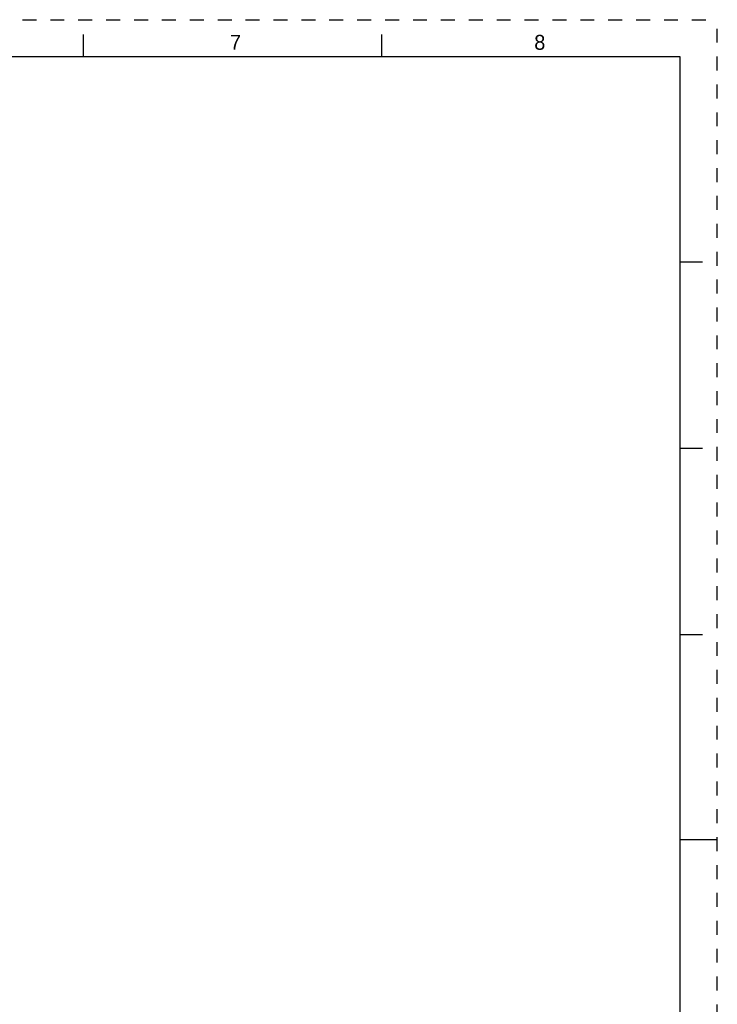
# Model space of a CAD drawing. Header units: inches. Extents: x 0 to 34, y 0 to 22.
# Tile 26 of 26: x 24.6 to 34, y 8.8 to 22. Entities that reach past the tile are written whole.
import ezdxf

# ---------------------------------------------------------------- set-up
doc = ezdxf.new("R2010")
doc.units = ezdxf.units.IN
doc.header["$LTSCALE"] = 1.87
doc.header["$MEASUREMENT"] = 0
doc.linetypes.add('HIDDEN', pattern=[0.2, 0.1, -0.1])
doc.layers.get('0').update_dxf_attribs({"linetype": 'CONTINUOUS'})
doc.layers.add('DEFAULT_2', color=8, linetype='HIDDEN')
doc.styles.add('TEXTSTYLE_2', font='txt')

msp = doc.modelspace()

# ---------------------------------------------------------------- linework, layer by layer
at = {"color": 7, "linetype": 'CONTINUOUS'}
for p, q in [((25.5, 21.5), (25.5, 21.8)), ((29.5, 21.5), (29.5, 21.8)), ((33.5, 21.5), (0.5, 21.5)), ((33.5, 0.5), (33.5, 21.5)), ((33.5, 18.75), (33.8, 18.75)), ((33.5, 16.25), (33.8, 16.25)), ((33.5, 13.75), (33.8, 13.75)), ((33.5, 11), (34, 11))]:
    msp.add_line(p, q, dxfattribs=at)
at = {"layer": 'DEFAULT_2', "color": 8, "linetype": 'HIDDEN'}
for p in [(0, 22), (34, 0)]:
    msp.add_line(p, (34, 22), dxfattribs=at)

# ---------------------------------------------------------------- texts
at = {"color": 2, "linetype": 'CONTINUOUS', "char_height": 0.2, "width": 0.183333, "attachment_point": 2, "line_spacing_factor": 0.9, "style": 'TEXTSTYLE_2'}
for s, insert in [('7', (27.54, 21.7963)), ('8', (31.62, 21.7963))]:
    msp.add_mtext(s, dxfattribs=dict(at, insert=insert))

doc.saveas('drawing.dxf')
